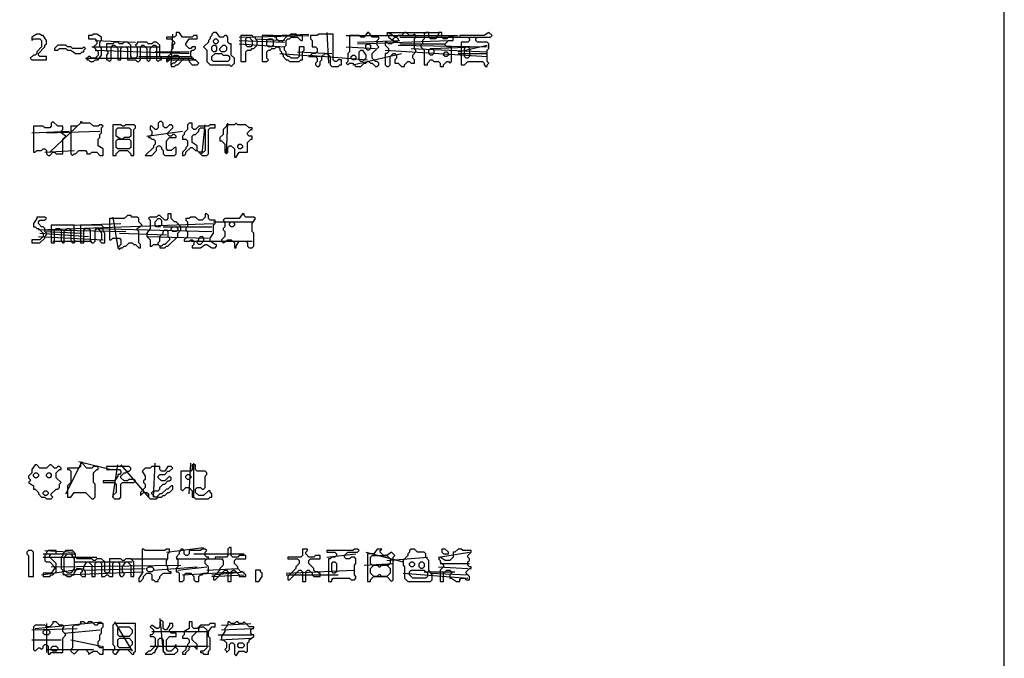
# Model space of a CAD drawing. Header units: millimetres. Extents: x -171 to 29168, y -21389 to 9617.
# Tile 36 of 60: x 21269 to 22694, y -10314 to -9389. Entities that reach past the tile are written whole.
import ezdxf

# ---------------------------------------------------------------- set-up
doc = ezdxf.new("R2010")
doc.units = ezdxf.units.MM
for name, color, linetype in [('REFERENCE_FRAME', 3, 'Continuous'), ('TRACE_CONTOUR_FINE', 8, 'Continuous'), ('TRACE_CONTOUR_MAJOR', 7, 'Continuous'), ('TRACE_DARK_PIXELS', 250, 'Continuous'), ('TRACE_STRAIGHT_LINES', 4, 'Continuous')]:
    doc.layers.add(name, color=color, linetype=linetype)

msp = doc.modelspace()

# ---------------------------------------------------------------- linework, layer by layer
at = {"layer": 'REFERENCE_FRAME'}
msp.add_lwpolyline([(19886, -11186), (22694, -11186), (22694, -8509.4), (19886, -8509.4)], close=True, dxfattribs=at)
at = {"layer": 'TRACE_CONTOUR_FINE'}
for points in [[(21549.2, -9419.6), (21551.6, -9417.2), (21553.9, -9417.2), (21556.2, -9419.6), (21556.2, -9421.9), (21553.9, -9424.3), (21551.6, -9424.3), (21549.2, -9421.9)], [(21626.6, -9419.6), (21629, -9417.2), (21633.7, -9417.2), (21636, -9419.6), (21636, -9426.6), (21633.7, -9429), (21629, -9429), (21626.6, -9426.6)], [(21809.6, -9417.2), (21811.9, -9414.9), (21814.3, -9414.9), (21816.6, -9417.2), (21816.6, -9419.6), (21814.3, -9421.9), (21811.9, -9421.9), (21809.6, -9419.6)], [(21546.9, -9429), (21549.2, -9426.6), (21551.6, -9426.6), (21553.9, -9429), (21553.9, -9433.7), (21551.6, -9436), (21549.2, -9436), (21546.9, -9433.7)], [(21563.3, -9426.6), (21565.6, -9426.6), (21568, -9429), (21568, -9433.7), (21565.6, -9436), (21560.9, -9436), (21558.6, -9433.7), (21558.6, -9431.3)], [(21769.7, -9426.6), (21772.1, -9424.3), (21774.4, -9424.3), (21776.8, -9426.6), (21776.8, -9431.3), (21774.4, -9433.7), (21772.1, -9433.7), (21769.7, -9431.3)], [(21861.2, -9433.7), (21863.5, -9431.3), (21865.9, -9431.3), (21868.2, -9433.7), (21868.2, -9438.3), (21865.9, -9440.7), (21863.5, -9440.7), (21861.2, -9438.3)], [(21748.6, -9443), (21750.9, -9440.7), (21753.3, -9440.7), (21755.6, -9443), (21755.6, -9445.4), (21753.3, -9447.7), (21750.9, -9447.7), (21748.6, -9445.4)], [(21882.3, -9438.3), (21884.7, -9436), (21887, -9436), (21889.3, -9438.3), (21889.3, -9440.7), (21887, -9443), (21884.7, -9443), (21882.3, -9440.7)], [(21584.4, -9572.1), (21586.7, -9569.7), (21589.1, -9569.7), (21591.4, -9572.1), (21591.4, -9574.4), (21589.1, -9576.7), (21586.7, -9576.7), (21584.4, -9574.4)], [(21469.5, -9677.6), (21471.8, -9677.6), (21474.1, -9680), (21474.1, -9687), (21471.8, -9689.3), (21467.1, -9689.3), (21464.8, -9687), (21464.8, -9682.3)], [(21488.2, -9691.7), (21490.6, -9689.3), (21495.3, -9689.3), (21497.6, -9691.7), (21497.6, -9694), (21495.3, -9696.4), (21490.6, -9696.4), (21488.2, -9694)], [(21572.7, -9684.6), (21575, -9682.3), (21577.4, -9682.3), (21579.7, -9684.6), (21579.7, -9687), (21577.4, -9689.3), (21575, -9689.3), (21572.7, -9687)], [(21532.8, -9703.4), (21535.1, -9705.8), (21535.1, -9710.5), (21530.4, -9715.1), (21528.1, -9715.1), (21525.8, -9712.8), (21525.8, -9710.5), (21528.1, -9708.1), (21528.1, -9705.8), (21530.4, -9703.4)], [(21288.8, -10048.2), (21291.2, -10045.9), (21293.5, -10045.9), (21295.9, -10048.2), (21295.9, -10050.6), (21293.5, -10052.9), (21291.2, -10052.9), (21288.8, -10050.6)], [(21307.6, -10048.2), (21309.9, -10045.9), (21312.3, -10045.9), (21314.6, -10048.2), (21314.6, -10050.6), (21312.3, -10052.9), (21309.9, -10052.9), (21307.6, -10050.6)], [(21509.3, -10050.6), (21511.7, -10048.2), (21514, -10048.2), (21516.4, -10050.6), (21516.4, -10052.9), (21514, -10055.3), (21511.7, -10055.3), (21509.3, -10052.9)], [(21302.9, -10074.1), (21305.2, -10071.7), (21307.6, -10071.7), (21309.9, -10074.1), (21309.9, -10076.4), (21307.6, -10078.7), (21305.2, -10078.7), (21302.9, -10076.4)], [(21880, -10156.2), (21880, -10160.8), (21882.3, -10163.2), (21889.3, -10163.2), (21889.3, -10160.8), (21884.7, -10156.2)], [(21833, -10177.3), (21835.4, -10174.9), (21837.7, -10174.9), (21840.1, -10177.3), (21840.1, -10179.6), (21837.7, -10182), (21835.4, -10182), (21833, -10179.6)], [(21847.1, -10177.3), (21849.5, -10174.9), (21851.8, -10174.9), (21854.2, -10177.3), (21854.2, -10182), (21851.8, -10184.3), (21849.5, -10184.3), (21847.1, -10182)], [(21453, -10184.3), (21455.4, -10182), (21460.1, -10182), (21462.4, -10184.3), (21462.4, -10186.6), (21460.1, -10189), (21455.4, -10189), (21453, -10186.6)], [(21302.9, -10275.8), (21305.2, -10273.4), (21309.9, -10273.4), (21312.3, -10275.8), (21312.3, -10278.1), (21309.9, -10280.5), (21305.2, -10280.5), (21302.9, -10278.1)], [(21314.6, -10299.2), (21317, -10296.9), (21321.7, -10296.9), (21324, -10299.2), (21324, -10301.6), (21321.7, -10303.9), (21317, -10303.9), (21314.6, -10301.6)], [(21584.4, -10294.6), (21586.7, -10292.2), (21591.4, -10292.2), (21593.8, -10294.6), (21593.8, -10296.9), (21591.4, -10299.2), (21586.7, -10299.2), (21584.4, -10296.9)]]:
    msp.add_lwpolyline(points, close=True, dxfattribs=at)
at = {"layer": 'TRACE_CONTOUR_MAJOR'}
for points in [[(21293.5, -9410.2), (21286.5, -9414.9), (21286.5, -9419.6), (21288.8, -9417.2), (21298.2, -9417.2), (21300.6, -9419.6), (21300.6, -9429), (21293.5, -9436), (21293.5, -9438.3), (21291.2, -9440.7), (21288.8, -9440.7), (21284.1, -9445.4), (21286.5, -9447.7), (21307.6, -9447.7), (21307.6, -9443), (21298.2, -9443), (21295.9, -9440.7), (21295.9, -9438.3), (21305.2, -9429), (21305.2, -9426.6), (21307.6, -9424.3), (21307.6, -9419.6), (21302.9, -9412.5), (21300.6, -9412.5), (21298.2, -9410.2)], [(21380.3, -9410.2), (21375.6, -9410.2), (21373.3, -9412.5), (21368.6, -9412.5), (21368.6, -9417.2), (21378, -9417.2), (21380.3, -9419.6), (21380.3, -9424.3), (21375.6, -9429), (21382.7, -9436), (21382.7, -9440.7), (21378, -9445.4), (21373.3, -9445.4), (21370.9, -9443), (21368.6, -9443), (21366.2, -9445.4), (21366.2, -9447.7), (21368.6, -9447.7), (21370.9, -9450.1), (21375.6, -9450.1), (21378, -9447.7), (21382.7, -9447.7), (21387.4, -9440.7), (21387.4, -9431.3), (21385, -9429), (21385, -9421.9), (21387.4, -9419.6), (21387.4, -9414.9)], [(21481.2, -9414.9), (21481.2, -9417.2), (21488.2, -9417.2), (21492.9, -9421.9), (21492.9, -9424.3), (21490.6, -9426.6), (21490.6, -9431.3), (21488.2, -9433.7), (21488.2, -9438.3), (21483.5, -9443), (21483.5, -9445.4), (21481.2, -9447.7), (21481.2, -9450.1), (21483.5, -9450.1), (21485.9, -9447.7), (21485.9, -9445.4), (21492.9, -9440.7), (21497.6, -9440.7), (21499.9, -9443), (21499.9, -9445.4), (21492.9, -9452.4), (21490.6, -9452.4), (21488.2, -9454.8), (21488.2, -9457.1), (21492.9, -9457.1), (21495.3, -9454.8), (21497.6, -9454.8), (21507, -9445.4), (21511.7, -9445.4), (21514, -9447.7), (21514, -9450.1), (21518.7, -9454.8), (21525.8, -9454.8), (21528.1, -9452.4), (21523.4, -9447.7), (21521.1, -9447.7), (21516.4, -9443), (21516.4, -9436), (21518.7, -9433.7), (21521.1, -9433.7), (21523.4, -9431.3), (21523.4, -9429), (21518.7, -9429), (21516.4, -9431.3), (21514, -9431.3), (21509.3, -9426.6), (21509.3, -9424.3), (21514, -9417.2), (21525.8, -9417.2), (21525.8, -9412.5), (21521.1, -9412.5), (21518.7, -9414.9), (21504.6, -9414.9), (21499.9, -9407.8), (21495.3, -9407.8), (21495.3, -9412.5), (21492.9, -9414.9)], [(21549.2, -9407.8), (21546.9, -9410.2), (21546.9, -9412.5), (21544.5, -9414.9), (21544.5, -9417.2), (21542.2, -9419.6), (21542.2, -9421.9), (21535.1, -9429), (21539.8, -9433.7), (21539.8, -9450.1), (21544.5, -9454.8), (21572.7, -9454.8), (21575, -9457.1), (21579.7, -9452.4), (21579.7, -9445.4), (21575, -9440.7), (21575, -9424.3), (21572.7, -9424.3), (21570.3, -9421.9), (21570.3, -9414.9), (21568, -9412.5), (21565.6, -9412.5), (21563.3, -9414.9), (21558.6, -9414.9), (21553.9, -9407.8)], [(21605.5, -9412.5), (21589.1, -9412.5), (21589.1, -9450.1), (21596.1, -9450.1), (21596.1, -9436), (21598.5, -9433.7), (21603.2, -9433.7), (21605.5, -9431.3), (21607.9, -9431.3), (21612.5, -9426.6), (21612.5, -9419.6), (21610.2, -9417.2), (21610.2, -9414.9), (21607.9, -9414.9)], [(21598.5, -9414.9), (21600.8, -9414.9), (21605.5, -9419.6), (21605.5, -9426.6), (21603.2, -9429), (21598.5, -9429), (21596.1, -9426.6), (21596.1, -9417.2)], [(21678.2, -9412.5), (21671.2, -9412.5), (21668.8, -9410.2), (21661.8, -9410.2), (21659.5, -9412.5), (21657.1, -9412.5), (21647.7, -9421.9), (21645.4, -9421.9), (21640.7, -9417.2), (21640.7, -9414.9), (21638.3, -9414.9), (21636, -9412.5), (21619.6, -9412.5), (21619.6, -9450.1), (21626.6, -9450.1), (21629, -9447.7), (21626.6, -9445.4), (21626.6, -9436), (21629, -9433.7), (21631.3, -9433.7), (21633.7, -9431.3), (21638.3, -9431.3), (21640.7, -9429), (21643, -9429), (21645.4, -9431.3), (21645.4, -9433.7), (21647.7, -9436), (21647.7, -9438.3), (21650.1, -9440.7), (21650.1, -9443), (21654.8, -9447.7), (21657.1, -9447.7), (21659.5, -9450.1), (21673.5, -9450.1), (21675.9, -9447.7), (21678.2, -9447.7), (21678.2, -9436), (21680.6, -9433.7), (21680.6, -9429), (21673.5, -9429), (21673.5, -9443), (21671.2, -9445.4), (21661.8, -9445.4), (21659.5, -9443), (21657.1, -9443), (21654.8, -9440.7), (21654.8, -9436), (21652.4, -9433.7), (21652.4, -9429), (21654.8, -9426.6), (21654.8, -9419.6), (21657.1, -9417.2), (21659.5, -9417.2), (21661.8, -9414.9), (21671.2, -9414.9), (21675.9, -9419.6), (21678.2, -9419.6)], [(21690, -9412.5), (21690, -9417.2), (21692.3, -9419.6), (21692.3, -9429), (21697, -9429), (21699.3, -9431.3), (21699.3, -9436), (21697, -9438.3), (21692.3, -9438.3), (21687.6, -9443), (21697, -9443), (21699.3, -9445.4), (21699.3, -9450.1), (21697, -9452.4), (21697, -9454.8), (21699.3, -9457.1), (21701.7, -9457.1), (21704, -9454.8), (21704, -9450.1), (21706.4, -9447.7), (21706.4, -9443), (21711.1, -9438.3), (21713.4, -9438.3), (21718.1, -9443), (21718.1, -9454.8), (21720.5, -9457.1), (21729.8, -9457.1), (21732.2, -9454.8), (21734.5, -9454.8), (21734.5, -9447.7), (21729.8, -9447.7), (21727.5, -9450.1), (21725.1, -9450.1), (21722.8, -9447.7), (21722.8, -9410.2), (21701.7, -9410.2), (21699.3, -9412.5)], [(21788.5, -9414.9), (21779.1, -9414.9), (21774.4, -9407.8), (21772.1, -9407.8), (21767.4, -9414.9), (21762.7, -9414.9), (21760.3, -9412.5), (21746.3, -9412.5), (21746.3, -9436), (21743.9, -9438.3), (21743.9, -9450.1), (21741.6, -9452.4), (21743.9, -9454.8), (21746.3, -9452.4), (21750.9, -9452.4), (21755.6, -9457.1), (21762.7, -9457.1), (21767.4, -9452.4), (21769.7, -9452.4), (21772.1, -9450.1), (21774.4, -9450.1), (21776.8, -9452.4), (21779.1, -9452.4), (21783.8, -9457.1), (21786.1, -9457.1), (21788.5, -9454.8), (21788.5, -9452.4), (21786.1, -9450.1), (21783.8, -9450.1), (21779.1, -9445.4), (21779.1, -9438.3), (21788.5, -9429), (21786.1, -9426.6), (21786.1, -9419.6), (21788.5, -9417.2)], [(21802.6, -9407.8), (21800.2, -9410.2), (21802.6, -9412.5), (21802.6, -9414.9), (21809.6, -9419.6), (21809.6, -9421.9), (21807.2, -9424.3), (21802.6, -9424.3), (21800.2, -9421.9), (21797.9, -9421.9), (21797.9, -9426.6), (21802.6, -9431.3), (21802.6, -9436), (21800.2, -9438.3), (21797.9, -9438.3), (21797.9, -9454.8), (21800.2, -9457.1), (21802.6, -9457.1), (21804.9, -9454.8), (21804.9, -9443), (21809.6, -9438.3), (21811.9, -9438.3), (21814.3, -9440.7), (21814.3, -9445.4), (21811.9, -9447.7), (21811.9, -9452.4), (21816.6, -9452.4), (21821.3, -9457.1), (21826, -9457.1), (21826, -9454.8), (21830.7, -9450.1), (21833, -9450.1), (21835.4, -9452.4), (21840.1, -9452.4), (21840.1, -9447.7), (21837.7, -9445.4), (21837.7, -9440.7), (21842.4, -9436), (21842.4, -9433.7), (21840.1, -9431.3), (21840.1, -9417.2), (21842.4, -9414.9), (21842.4, -9412.5), (21840.1, -9410.2), (21837.7, -9412.5), (21833, -9412.5), (21828.4, -9407.8), (21826, -9407.8), (21821.3, -9412.5), (21816.6, -9412.5), (21814.3, -9414.9), (21811.9, -9414.9), (21807.2, -9410.2), (21804.9, -9410.2)], [(21856.5, -9407.8), (21854.2, -9410.2), (21854.2, -9417.2), (21851.8, -9419.6), (21851.8, -9424.3), (21849.5, -9426.6), (21849.5, -9429), (21854.2, -9433.7), (21854.2, -9454.8), (21858.9, -9454.8), (21858.9, -9452.4), (21863.5, -9447.7), (21865.9, -9447.7), (21868.2, -9450.1), (21875.3, -9450.1), (21877.6, -9452.4), (21877.6, -9457.1), (21882.3, -9457.1), (21882.3, -9454.8), (21887, -9450.1), (21889.3, -9450.1), (21891.7, -9452.4), (21894, -9450.1), (21894, -9429), (21887, -9429), (21884.7, -9426.6), (21884.7, -9424.3), (21889.3, -9419.6), (21896.4, -9419.6), (21896.4, -9414.9), (21889.3, -9414.9), (21887, -9417.2), (21882.3, -9417.2), (21880, -9414.9), (21880, -9407.8), (21875.3, -9407.8), (21875.3, -9410.2), (21870.6, -9417.2), (21863.5, -9417.2), (21861.2, -9414.9), (21861.2, -9407.8)], [(21948, -9407.8), (21941, -9412.5), (21905.8, -9412.5), (21905.8, -9414.9), (21917.5, -9414.9), (21919.8, -9417.2), (21919.8, -9419.6), (21917.5, -9421.9), (21908.1, -9421.9), (21908.1, -9454.8), (21912.8, -9454.8), (21917.5, -9450.1), (21938.6, -9450.1), (21941, -9452.4), (21941, -9454.8), (21943.3, -9457.1), (21945.6, -9457.1), (21945.6, -9454.8), (21948, -9452.4), (21945.6, -9450.1), (21945.6, -9433.7), (21948, -9431.3), (21948, -9424.3), (21945.6, -9421.9), (21931.6, -9421.9), (21929.2, -9419.6), (21929.2, -9417.2), (21931.6, -9414.9), (21950.3, -9414.9), (21952.7, -9412.5)], [(21319.3, -9433.7), (21324, -9433.7), (21326.4, -9431.3), (21335.7, -9431.3), (21338.1, -9433.7), (21342.8, -9433.7), (21349.8, -9438.3), (21356.9, -9438.3), (21359.2, -9436), (21361.5, -9436), (21361.5, -9433.7), (21363.9, -9431.3), (21361.5, -9429), (21359.2, -9431.3), (21345.1, -9431.3), (21342.8, -9429), (21338.1, -9429), (21335.7, -9426.6), (21324, -9426.6), (21319.3, -9431.3)], [(21394.4, -9424.3), (21394.4, -9433.7), (21396.7, -9436), (21396.7, -9438.3), (21394.4, -9440.7), (21394.4, -9447.7), (21396.7, -9447.7), (21399.1, -9450.1), (21401.4, -9447.7), (21401.4, -9429), (21403.8, -9426.6), (21406.1, -9426.6), (21410.8, -9431.3), (21410.8, -9447.7), (21415.5, -9447.7), (21415.5, -9431.3), (21417.8, -9429), (21422.5, -9429), (21424.9, -9431.3), (21424.9, -9447.7), (21436.6, -9447.7), (21439, -9450.1), (21441.3, -9450.1), (21443.6, -9447.7), (21443.6, -9429), (21446, -9426.6), (21448.3, -9426.6), (21453, -9431.3), (21453, -9447.7), (21455.4, -9450.1), (21457.7, -9447.7), (21457.7, -9431.3), (21462.4, -9426.6), (21464.8, -9426.6), (21467.1, -9429), (21467.1, -9447.7), (21469.5, -9450.1), (21471.8, -9447.7), (21474.1, -9447.7), (21474.1, -9445.4), (21471.8, -9443), (21471.8, -9426.6), (21467.1, -9421.9), (21462.4, -9421.9), (21460.1, -9424.3), (21455.4, -9424.3), (21453, -9421.9), (21439, -9421.9), (21439, -9424.3), (21436.6, -9426.6), (21439, -9429), (21439, -9443), (21436.6, -9445.4), (21431.9, -9445.4), (21429.6, -9443), (21429.6, -9426.6), (21424.9, -9421.9), (21420.2, -9421.9), (21417.8, -9424.3), (21413.2, -9424.3), (21410.8, -9421.9), (21406.1, -9421.9), (21403.8, -9424.3)], [(21762.7, -9433.7), (21765, -9433.7), (21769.7, -9440.7), (21769.7, -9445.4), (21765, -9450.1), (21762.7, -9450.1), (21760.3, -9447.7), (21760.3, -9436)], [(21915.2, -9429), (21917.5, -9429), (21919.8, -9431.3), (21919.8, -9443), (21917.5, -9445.4), (21915.2, -9445.4), (21912.8, -9443), (21912.8, -9431.3)], [(21546.9, -9443), (21551.6, -9438.3), (21560.9, -9438.3), (21563.3, -9440.7), (21570.3, -9440.7), (21572.7, -9443), (21572.7, -9447.7), (21570.3, -9450.1), (21549.2, -9450.1), (21546.9, -9447.7)], [(21331.1, -9543.9), (21324, -9543.9), (21317, -9536.9), (21314.6, -9539.2), (21314.6, -9543.9), (21312.3, -9546.2), (21305.2, -9546.2), (21302.9, -9543.9), (21288.8, -9543.9), (21288.8, -9581.4), (21291.2, -9581.4), (21293.5, -9579.1), (21300.6, -9579.1), (21302.9, -9576.7), (21305.2, -9576.7), (21307.6, -9579.1), (21307.6, -9583.8), (21309.9, -9586.1), (21312.3, -9586.1), (21317, -9581.4), (21319.3, -9581.4), (21321.7, -9583.8), (21331.1, -9583.8), (21331.1, -9562.7), (21335.7, -9558), (21328.7, -9553.3), (21328.7, -9550.9), (21331.1, -9548.6)], [(21342.8, -9543.9), (21342.8, -9583.8), (21345.1, -9586.1), (21347.5, -9583.8), (21349.8, -9583.8), (21354.5, -9579.1), (21363.9, -9579.1), (21366.2, -9581.4), (21366.2, -9583.8), (21370.9, -9583.8), (21373.3, -9581.4), (21380.3, -9581.4), (21385, -9586.1), (21389.7, -9586.1), (21389.7, -9576.7), (21382.7, -9572.1), (21382.7, -9562.7), (21385, -9560.3), (21385, -9555.6), (21387.4, -9553.3), (21387.4, -9546.2), (21389.7, -9543.9), (21387.4, -9541.6), (21385, -9541.6), (21382.7, -9543.9), (21375.6, -9543.9), (21370.9, -9539.2), (21359.2, -9539.2), (21356.9, -9536.9), (21356.9, -9539.2), (21352.2, -9543.9)], [(21403.8, -9541.6), (21403.8, -9586.1), (21408.5, -9586.1), (21408.5, -9583.8), (21413.2, -9579.1), (21424.9, -9579.1), (21429.6, -9583.8), (21429.6, -9586.1), (21434.3, -9586.1), (21434.3, -9548.6), (21436.6, -9546.2), (21436.6, -9543.9), (21434.3, -9541.6), (21422.5, -9541.6), (21420.2, -9543.9), (21417.8, -9543.9), (21415.5, -9541.6)], [(21408.5, -9548.6), (21410.8, -9546.2), (21427.2, -9546.2), (21429.6, -9548.6), (21429.6, -9558), (21427.2, -9560.3), (21420.2, -9560.3), (21417.8, -9562.7), (21415.5, -9562.7), (21408.5, -9558)], [(21488.2, -9541.6), (21485.9, -9541.6), (21481.2, -9546.2), (21478.8, -9546.2), (21476.5, -9543.9), (21476.5, -9539.2), (21474.1, -9536.9), (21471.8, -9536.9), (21469.5, -9539.2), (21469.5, -9546.2), (21467.1, -9548.6), (21464.8, -9548.6), (21460.1, -9543.9), (21457.7, -9543.9), (21457.7, -9548.6), (21460.1, -9550.9), (21460.1, -9555.6), (21457.7, -9558), (21455.4, -9558), (21455.4, -9560.3), (21457.7, -9560.3), (21460.1, -9562.7), (21462.4, -9562.7), (21464.8, -9565), (21464.8, -9569.7), (21462.4, -9572.1), (21462.4, -9574.4), (21450.7, -9586.1), (21460.1, -9586.1), (21467.1, -9579.1), (21467.1, -9574.4), (21469.5, -9572.1), (21471.8, -9572.1), (21474.1, -9574.4), (21474.1, -9576.7), (21476.5, -9579.1), (21476.5, -9583.8), (21478.8, -9586.1), (21492.9, -9586.1), (21495.3, -9583.8), (21495.3, -9574.4), (21492.9, -9574.4), (21488.2, -9579.1), (21483.5, -9579.1), (21481.2, -9576.7), (21481.2, -9565), (21485.9, -9560.3), (21495.3, -9560.3), (21495.3, -9558), (21492.9, -9555.6), (21490.6, -9555.6), (21488.2, -9558), (21485.9, -9558), (21483.5, -9555.6), (21483.5, -9553.3), (21490.6, -9546.2), (21490.6, -9543.9)], [(21514, -9539.2), (21511.7, -9541.6), (21511.7, -9548.6), (21507, -9553.3), (21507, -9555.6), (21504.6, -9558), (21504.6, -9562.7), (21509.3, -9562.7), (21511.7, -9565), (21511.7, -9572.1), (21509.3, -9574.4), (21509.3, -9576.7), (21504.6, -9581.4), (21504.6, -9586.1), (21507, -9586.1), (21509.3, -9583.8), (21509.3, -9581.4), (21516.4, -9574.4), (21518.7, -9574.4), (21523.4, -9579.1), (21525.8, -9579.1), (21532.8, -9586.1), (21539.8, -9586.1), (21542.2, -9583.8), (21542.2, -9548.6), (21544.5, -9546.2), (21551.6, -9546.2), (21551.6, -9541.6), (21544.5, -9541.6), (21542.2, -9543.9), (21528.1, -9543.9), (21523.4, -9548.6), (21521.1, -9548.6), (21518.7, -9546.2), (21518.7, -9539.2)], [(21530.4, -9546.2), (21535.1, -9546.2), (21537.5, -9548.6), (21537.5, -9579.1), (21535.1, -9581.4), (21528.1, -9581.4), (21525.8, -9579.1), (21525.8, -9572.1), (21518.7, -9567.4), (21518.7, -9558), (21521.1, -9555.6), (21523.4, -9555.6), (21528.1, -9550.9), (21528.1, -9548.6)], [(21596.1, -9541.6), (21584.4, -9541.6), (21582.1, -9539.2), (21579.7, -9541.6), (21568, -9541.6), (21568, -9543.9), (21563.3, -9548.6), (21563.3, -9555.6), (21558.6, -9560.3), (21558.6, -9565), (21560.9, -9565), (21565.6, -9569.7), (21565.6, -9581.4), (21568, -9583.8), (21570.3, -9581.4), (21570.3, -9574.4), (21572.7, -9572.1), (21575, -9572.1), (21579.7, -9576.7), (21579.7, -9588.5), (21582.1, -9588.5), (21586.7, -9581.4), (21598.5, -9581.4), (21598.5, -9567.4), (21603.2, -9562.7), (21605.5, -9562.7), (21605.5, -9558), (21600.8, -9558), (21598.5, -9555.6), (21598.5, -9553.3), (21603.2, -9548.6), (21605.5, -9548.6), (21605.5, -9546.2), (21600.8, -9546.2)], [(21408.5, -9565), (21410.8, -9562.7), (21427.2, -9562.7), (21429.6, -9565), (21429.6, -9574.4), (21427.2, -9576.7), (21410.8, -9576.7), (21408.5, -9574.4)], [(21305.2, -9675.3), (21293.5, -9675.3), (21293.5, -9677.6), (21288.8, -9684.6), (21288.8, -9689.3), (21291.2, -9689.3), (21293.5, -9691.7), (21295.9, -9691.7), (21302.9, -9698.7), (21302.9, -9703.4), (21298.2, -9708.1), (21286.5, -9708.1), (21286.5, -9712.8), (21298.2, -9712.8), (21305.2, -9705.8), (21305.2, -9703.4), (21307.6, -9701.1), (21307.6, -9698.7), (21305.2, -9696.4), (21305.2, -9691.7), (21302.9, -9689.3), (21300.6, -9689.3), (21295.9, -9684.6), (21295.9, -9682.3), (21298.2, -9680), (21305.2, -9680), (21307.6, -9677.6)], [(21439, -9675.3), (21431.9, -9675.3), (21429.6, -9672.9), (21424.9, -9672.9), (21420.2, -9677.6), (21399.1, -9677.6), (21399.1, -9708.1), (21401.4, -9708.1), (21403.8, -9705.8), (21413.2, -9705.8), (21415.5, -9708.1), (21415.5, -9715.1), (21410.8, -9719.8), (21413.2, -9722.2), (21415.5, -9719.8), (21417.8, -9719.8), (21420.2, -9717.5), (21422.5, -9717.5), (21427.2, -9712.8), (21431.9, -9712.8), (21434.3, -9715.1), (21436.6, -9715.1), (21441.3, -9719.8), (21443.6, -9719.8), (21443.6, -9715.1), (21441.3, -9712.8), (21441.3, -9696.4), (21439, -9694), (21439, -9691.7), (21446, -9687), (21441.3, -9682.3), (21441.3, -9677.6)], [(21488.2, -9670.6), (21483.5, -9670.6), (21483.5, -9677.6), (21481.2, -9680), (21478.8, -9680), (21471.8, -9672.9), (21469.5, -9672.9), (21467.1, -9675.3), (21457.7, -9675.3), (21455.4, -9677.6), (21457.7, -9680), (21457.7, -9691.7), (21453, -9698.7), (21453, -9703.4), (21457.7, -9708.1), (21457.7, -9717.5), (21460.1, -9717.5), (21462.4, -9715.1), (21469.5, -9715.1), (21471.8, -9717.5), (21471.8, -9719.8), (21478.8, -9719.8), (21481.2, -9717.5), (21483.5, -9717.5), (21497.6, -9703.4), (21497.6, -9698.7), (21502.3, -9694), (21502.3, -9689.3), (21495.3, -9682.3), (21492.9, -9682.3), (21488.2, -9677.6)], [(21539.8, -9670.6), (21537.5, -9670.6), (21537.5, -9675.3), (21532.8, -9680), (21528.1, -9680), (21523.4, -9675.3), (21516.4, -9675.3), (21514, -9677.6), (21509.3, -9677.6), (21509.3, -9680), (21511.7, -9682.3), (21511.7, -9689.3), (21509.3, -9691.7), (21509.3, -9694), (21511.7, -9696.4), (21511.7, -9703.4), (21507, -9708.1), (21507, -9710.5), (21514, -9710.5), (21516.4, -9708.1), (21518.7, -9708.1), (21521.1, -9710.5), (21521.1, -9715.1), (21518.7, -9717.5), (21518.7, -9719.8), (21530.4, -9719.8), (21537.5, -9715.1), (21539.8, -9715.1), (21546.9, -9719.8), (21551.6, -9719.8), (21553.9, -9717.5), (21553.9, -9715.1), (21551.6, -9715.1), (21544.5, -9710.5), (21544.5, -9705.8), (21549.2, -9698.7), (21549.2, -9687), (21551.6, -9684.6), (21551.6, -9680), (21544.5, -9680), (21542.2, -9677.6), (21542.2, -9672.9)], [(21565.6, -9677.6), (21563.3, -9680), (21565.6, -9682.3), (21565.6, -9689.3), (21563.3, -9691.7), (21563.3, -9694), (21565.6, -9696.4), (21565.6, -9703.4), (21560.9, -9708.1), (21560.9, -9710.5), (21563.3, -9712.8), (21570.3, -9708.1), (21575, -9708.1), (21579.7, -9712.8), (21579.7, -9719.8), (21582.1, -9719.8), (21582.1, -9717.5), (21586.7, -9710.5), (21596.1, -9710.5), (21598.5, -9712.8), (21598.5, -9717.5), (21600.8, -9719.8), (21605.5, -9719.8), (21607.9, -9717.5), (21607.9, -9698.7), (21605.5, -9696.4), (21605.5, -9684.6), (21610.2, -9677.6), (21607.9, -9675.3), (21596.1, -9675.3), (21593.8, -9672.9), (21593.8, -9670.6), (21591.4, -9670.6), (21586.7, -9677.6)], [(21314.6, -9687), (21314.6, -9712.8), (21319.3, -9712.8), (21319.3, -9694), (21321.7, -9691.7), (21326.4, -9691.7), (21328.7, -9694), (21328.7, -9710.5), (21331.1, -9712.8), (21333.4, -9712.8), (21333.4, -9696.4), (21338.1, -9691.7), (21340.4, -9691.7), (21342.8, -9694), (21342.8, -9710.5), (21345.1, -9712.8), (21347.5, -9712.8), (21349.8, -9710.5), (21347.5, -9708.1), (21347.5, -9687)], [(21356.9, -9687), (21356.9, -9712.8), (21361.5, -9712.8), (21361.5, -9694), (21363.9, -9691.7), (21368.6, -9691.7), (21370.9, -9694), (21370.9, -9710.5), (21373.3, -9712.8), (21375.6, -9712.8), (21378, -9710.5), (21378, -9694), (21380.3, -9691.7), (21382.7, -9691.7), (21387.4, -9698.7), (21387.4, -9708.1), (21385, -9710.5), (21387.4, -9712.8), (21392, -9712.8), (21392, -9698.7), (21389.7, -9696.4), (21389.7, -9689.3), (21387.4, -9687)], [(21481.2, -9694), (21483.5, -9696.4), (21483.5, -9703.4), (21485.9, -9705.8), (21485.9, -9708.1), (21478.8, -9715.1), (21476.5, -9715.1), (21474.1, -9717.5), (21471.8, -9717.5), (21469.5, -9715.1), (21469.5, -9712.8), (21471.8, -9710.5), (21471.8, -9703.4), (21476.5, -9698.7), (21476.5, -9696.4), (21478.8, -9694)], [(21338.1, -10038.9), (21338.1, -10041.2), (21340.4, -10041.2), (21342.8, -10043.6), (21342.8, -10060), (21338.1, -10064.7), (21338.1, -10081.1), (21342.8, -10081.1), (21347.5, -10074.1), (21363.9, -10074.1), (21373.3, -10083.4), (21375.6, -10083.4), (21378, -10081.1), (21378, -10062.3), (21375.6, -10060), (21375.6, -10045.9), (21380.3, -10041.2), (21382.7, -10041.2), (21382.7, -10036.5), (21375.6, -10036.5), (21373.3, -10038.9), (21366.2, -10038.9), (21359.2, -10031.8), (21356.9, -10031.8), (21356.9, -10036.5), (21354.5, -10038.9)], [(21291.2, -10034.2), (21286.5, -10041.2), (21286.5, -10045.9), (21281.8, -10050.6), (21281.8, -10052.9), (21284.1, -10055.3), (21284.1, -10057.6), (21281.8, -10060), (21288.8, -10064.7), (21288.8, -10069.4), (21291.2, -10069.4), (21295.9, -10074.1), (21295.9, -10076.4), (21300.6, -10081.1), (21305.2, -10081.1), (21307.6, -10083.4), (21314.6, -10083.4), (21317, -10081.1), (21314.6, -10078.7), (21314.6, -10076.4), (21321.7, -10069.4), (21324, -10069.4), (21326.4, -10067), (21326.4, -10062.3), (21328.7, -10060), (21321.7, -10052.9), (21321.7, -10045.9), (21326.4, -10041.2), (21328.7, -10041.2), (21328.7, -10038.9), (21326.4, -10036.5), (21324, -10036.5), (21321.7, -10038.9), (21319.3, -10038.9), (21314.6, -10034.2), (21312.3, -10034.2), (21307.6, -10038.9), (21298.2, -10038.9), (21293.5, -10034.2)], [(21394.4, -10036.5), (21394.4, -10041.2), (21413.2, -10041.2), (21415.5, -10043.6), (21415.5, -10045.9), (21413.2, -10048.2), (21410.8, -10048.2), (21410.8, -10050.6), (21406.1, -10057.6), (21389.7, -10057.6), (21389.7, -10060), (21406.1, -10060), (21408.5, -10062.3), (21408.5, -10074.1), (21403.8, -10078.7), (21403.8, -10081.1), (21406.1, -10083.4), (21413.2, -10083.4), (21415.5, -10081.1), (21415.5, -10062.3), (21417.8, -10060), (21434.3, -10060), (21436.6, -10057.6), (21434.3, -10055.3), (21427.2, -10055.3), (21424.9, -10057.6), (21420.2, -10057.6), (21415.5, -10052.9), (21415.5, -10050.6), (21420.2, -10045.9), (21422.5, -10045.9), (21424.9, -10043.6), (21427.2, -10043.6), (21429.6, -10041.2), (21429.6, -10038.9), (21427.2, -10036.5)], [(21488.2, -10036.5), (21483.5, -10036.5), (21478.8, -10043.6), (21474.1, -10043.6), (21471.8, -10041.2), (21471.8, -10036.5), (21460.1, -10036.5), (21457.7, -10038.9), (21450.7, -10038.9), (21446, -10043.6), (21450.7, -10050.6), (21450.7, -10055.3), (21448.3, -10057.6), (21448.3, -10060), (21450.7, -10062.3), (21450.7, -10067), (21443.6, -10074.1), (21443.6, -10078.7), (21448.3, -10074.1), (21453, -10074.1), (21455.4, -10076.4), (21455.4, -10081.1), (21457.7, -10083.4), (21467.1, -10083.4), (21469.5, -10081.1), (21474.1, -10081.1), (21476.5, -10078.7), (21478.8, -10078.7), (21483.5, -10074.1), (21485.9, -10074.1), (21490.6, -10069.4), (21490.6, -10064.7), (21488.2, -10064.7), (21483.5, -10069.4), (21481.2, -10069.4), (21474.1, -10076.4), (21471.8, -10076.4), (21467.1, -10081.1), (21464.8, -10081.1), (21460.1, -10076.4), (21460.1, -10074.1), (21462.4, -10071.7), (21469.5, -10071.7), (21471.8, -10069.4), (21471.8, -10067), (21476.5, -10062.3), (21478.8, -10062.3), (21483.5, -10057.6), (21485.9, -10057.6), (21488.2, -10055.3), (21488.2, -10052.9), (21485.9, -10050.6), (21478.8, -10057.6), (21474.1, -10057.6), (21469.5, -10052.9), (21469.5, -10050.6), (21471.8, -10048.2), (21478.8, -10048.2), (21483.5, -10043.6), (21485.9, -10043.6), (21490.6, -10038.9)], [(21502.3, -10043.6), (21502.3, -10069.4), (21504.6, -10071.7), (21509.3, -10067), (21514, -10067), (21518.7, -10071.7), (21518.7, -10081.1), (21521.1, -10081.1), (21523.4, -10083.4), (21542.2, -10083.4), (21544.5, -10081.1), (21546.9, -10081.1), (21546.9, -10076.4), (21544.5, -10074.1), (21544.5, -10071.7), (21542.2, -10071.7), (21535.1, -10078.7), (21528.1, -10078.7), (21523.4, -10074.1), (21523.4, -10069.4), (21525.8, -10067), (21530.4, -10067), (21532.8, -10069.4), (21535.1, -10069.4), (21537.5, -10067), (21537.5, -10050.6), (21539.8, -10048.2), (21539.8, -10045.9), (21537.5, -10043.6), (21525.8, -10043.6), (21523.4, -10041.2), (21523.4, -10034.2), (21518.7, -10034.2), (21518.7, -10041.2), (21516.4, -10043.6)], [(21281.8, -10158.5), (21279.4, -10160.8), (21279.4, -10163.2), (21281.8, -10165.5), (21281.8, -10196), (21288.8, -10196), (21288.8, -10160.8), (21286.5, -10158.5)], [(21321.7, -10158.5), (21309.9, -10158.5), (21307.6, -10160.8), (21307.6, -10163.2), (21305.2, -10165.5), (21305.2, -10172.6), (21307.6, -10174.9), (21312.3, -10174.9), (21319.3, -10182), (21319.3, -10184.3), (21314.6, -10191.3), (21302.9, -10191.3), (21302.9, -10196), (21312.3, -10196), (21314.6, -10193.7), (21317, -10193.7), (21321.7, -10189), (21321.7, -10177.3), (21312.3, -10167.9), (21312.3, -10165.5), (21314.6, -10163.2), (21321.7, -10163.2)], [(21328.7, -10167.9), (21328.7, -10184.3), (21331.1, -10186.6), (21331.1, -10191.3), (21338.1, -10196), (21342.8, -10196), (21345.1, -10193.7), (21347.5, -10193.7), (21347.5, -10191.3), (21352.2, -10184.3), (21356.9, -10184.3), (21359.2, -10186.6), (21359.2, -10189), (21356.9, -10191.3), (21356.9, -10193.7), (21359.2, -10196), (21363.9, -10196), (21363.9, -10189), (21361.5, -10186.6), (21361.5, -10182), (21366.2, -10174.9), (21368.6, -10174.9), (21373.3, -10179.6), (21373.3, -10196), (21378, -10196), (21378, -10177.3), (21380.3, -10174.9), (21385, -10174.9), (21387.4, -10177.3), (21387.4, -10196), (21392, -10196), (21394.4, -10193.7), (21396.7, -10193.7), (21399.1, -10196), (21403.8, -10196), (21403.8, -10177.3), (21406.1, -10174.9), (21410.8, -10174.9), (21413.2, -10177.3), (21413.2, -10193.7), (21415.5, -10196), (21417.8, -10196), (21420.2, -10193.7), (21420.2, -10191.3), (21417.8, -10189), (21417.8, -10182), (21422.5, -10174.9), (21424.9, -10174.9), (21429.6, -10179.6), (21429.6, -10196), (21434.3, -10196), (21434.3, -10174.9), (21429.6, -10170.2), (21422.5, -10170.2), (21420.2, -10172.6), (21417.8, -10172.6), (21415.5, -10170.2), (21399.1, -10170.2), (21399.1, -10189), (21396.7, -10191.3), (21394.4, -10191.3), (21392, -10189), (21392, -10174.9), (21387.4, -10170.2), (21380.3, -10170.2), (21378, -10172.6), (21375.6, -10172.6), (21373.3, -10170.2), (21352.2, -10170.2), (21349.8, -10167.9), (21349.8, -10163.2), (21345.1, -10158.5), (21335.7, -10158.5), (21331.1, -10163.2), (21331.1, -10165.5)], [(21446, -10156.2), (21446, -10191.3), (21441.3, -10198.4), (21441.3, -10203.1), (21443.6, -10203.1), (21448.3, -10198.4), (21448.3, -10196), (21453, -10191.3), (21457.7, -10191.3), (21460.1, -10193.7), (21460.1, -10200.7), (21462.4, -10200.7), (21464.8, -10203.1), (21469.5, -10203.1), (21469.5, -10200.7), (21471.8, -10198.4), (21471.8, -10196), (21476.5, -10191.3), (21488.2, -10191.3), (21488.2, -10189), (21485.9, -10189), (21483.5, -10186.6), (21483.5, -10182), (21481.2, -10179.6), (21481.2, -10172.6), (21483.5, -10170.2), (21483.5, -10163.2), (21485.9, -10160.8), (21485.9, -10156.2), (21481.2, -10156.2), (21478.8, -10158.5), (21450.7, -10158.5), (21448.3, -10156.2)], [(21502.3, -10156.2), (21502.3, -10158.5), (21499.9, -10160.8), (21499.9, -10163.2), (21495.3, -10167.9), (21497.6, -10170.2), (21497.6, -10182), (21495.3, -10184.3), (21495.3, -10189), (21497.6, -10189), (21499.9, -10191.3), (21499.9, -10203.1), (21504.6, -10203.1), (21507, -10200.7), (21507, -10193.7), (21509.3, -10191.3), (21516.4, -10191.3), (21521.1, -10196), (21521.1, -10200.7), (21523.4, -10203.1), (21528.1, -10203.1), (21528.1, -10196), (21530.4, -10193.7), (21532.8, -10193.7), (21535.1, -10191.3), (21539.8, -10191.3), (21542.2, -10189), (21542.2, -10182), (21537.5, -10177.3), (21537.5, -10172.6), (21539.8, -10170.2), (21542.2, -10170.2), (21542.2, -10167.9), (21539.8, -10167.9), (21537.5, -10165.5), (21537.5, -10160.8), (21539.8, -10158.5), (21537.5, -10156.2), (21532.8, -10156.2), (21530.4, -10158.5), (21514, -10158.5), (21514, -10163.2), (21511.7, -10165.5), (21509.3, -10165.5), (21507, -10163.2), (21507, -10158.5), (21504.6, -10156.2)], [(21596.1, -10165.5), (21586.7, -10165.5), (21584.4, -10167.9), (21577.4, -10167.9), (21575, -10165.5), (21575, -10153.8), (21572.7, -10153.8), (21570.3, -10156.2), (21570.3, -10165.5), (21568, -10167.9), (21551.6, -10167.9), (21551.6, -10170.2), (21560.9, -10170.2), (21563.3, -10172.6), (21563.3, -10179.6), (21558.6, -10184.3), (21558.6, -10186.6), (21549.2, -10196), (21549.2, -10200.7), (21551.6, -10200.7), (21565.6, -10186.6), (21568, -10186.6), (21570.3, -10189), (21570.3, -10203.1), (21575, -10203.1), (21575, -10189), (21577.4, -10186.6), (21579.7, -10186.6), (21586.7, -10193.7), (21586.7, -10196), (21596.1, -10196), (21596.1, -10193.7), (21591.4, -10189), (21589.1, -10189), (21584.4, -10184.3), (21584.4, -10182), (21579.7, -10177.3), (21579.7, -10172.6), (21582.1, -10170.2), (21596.1, -10170.2)], [(21704, -10165.5), (21697, -10165.5), (21694.6, -10167.9), (21687.6, -10167.9), (21682.9, -10163.2), (21682.9, -10160.8), (21685.3, -10158.5), (21685.3, -10156.2), (21678.2, -10156.2), (21678.2, -10165.5), (21675.9, -10167.9), (21657.1, -10167.9), (21657.1, -10170.2), (21671.2, -10170.2), (21673.5, -10172.6), (21673.5, -10177.3), (21668.8, -10182), (21668.8, -10184.3), (21657.1, -10196), (21657.1, -10200.7), (21659.5, -10200.7), (21673.5, -10186.6), (21675.9, -10186.6), (21678.2, -10189), (21678.2, -10203.1), (21682.9, -10203.1), (21682.9, -10189), (21685.3, -10186.6), (21687.6, -10186.6), (21692.3, -10191.3), (21692.3, -10193.7), (21694.6, -10196), (21704, -10196), (21704, -10191.3), (21701.7, -10191.3), (21699.3, -10189), (21697, -10189), (21694.6, -10186.6), (21694.6, -10184.3), (21687.6, -10177.3), (21687.6, -10172.6), (21690, -10170.2), (21704, -10170.2)], [(21758, -10156.2), (21753.3, -10156.2), (21750.9, -10158.5), (21713.4, -10158.5), (21713.4, -10160.8), (21725.1, -10160.8), (21727.5, -10163.2), (21727.5, -10165.5), (21725.1, -10167.9), (21720.5, -10167.9), (21718.1, -10170.2), (21715.8, -10170.2), (21715.8, -10203.1), (21720.5, -10203.1), (21720.5, -10200.7), (21722.8, -10198.4), (21746.3, -10198.4), (21748.6, -10200.7), (21753.3, -10200.7), (21755.6, -10198.4), (21755.6, -10196), (21753.3, -10193.7), (21753.3, -10179.6), (21755.6, -10177.3), (21755.6, -10170.2), (21753.3, -10167.9), (21748.6, -10167.9), (21746.3, -10170.2), (21741.6, -10170.2), (21739.2, -10167.9), (21739.2, -10165.5), (21743.9, -10160.8), (21758, -10160.8), (21760.3, -10158.5)], [(21772.1, -10163.2), (21772.1, -10203.1), (21776.8, -10203.1), (21776.8, -10200.7), (21781.4, -10196), (21800.2, -10196), (21807.2, -10203.1), (21809.6, -10200.7), (21809.6, -10167.9), (21811.9, -10165.5), (21807.2, -10160.8), (21800.2, -10165.5), (21795.5, -10165.5), (21790.8, -10160.8), (21790.8, -10158.5), (21793.2, -10156.2), (21786.1, -10156.2), (21781.4, -10163.2)], [(21835.4, -10156.2), (21833, -10158.5), (21833, -10160.8), (21830.7, -10163.2), (21830.7, -10165.5), (21823.7, -10172.6), (21823.7, -10179.6), (21826, -10182), (21826, -10198.4), (21830.7, -10203.1), (21863.5, -10203.1), (21865.9, -10200.7), (21865.9, -10193.7), (21861.2, -10186.6), (21861.2, -10172.6), (21856.5, -10167.9), (21856.5, -10163.2), (21854.2, -10160.8), (21844.8, -10160.8), (21840.1, -10156.2)], [(21922.2, -10158.5), (21910.5, -10158.5), (21908.1, -10156.2), (21903.4, -10156.2), (21898.7, -10160.8), (21896.4, -10160.8), (21896.4, -10167.9), (21891.7, -10172.6), (21884.7, -10172.6), (21877.6, -10167.9), (21875.3, -10170.2), (21877.6, -10172.6), (21877.6, -10174.9), (21882.3, -10179.6), (21882.3, -10182), (21877.6, -10186.6), (21877.6, -10203.1), (21882.3, -10203.1), (21882.3, -10191.3), (21887, -10186.6), (21891.7, -10186.6), (21894, -10189), (21894, -10191.3), (21891.7, -10193.7), (21891.7, -10198.4), (21894, -10198.4), (21901.1, -10203.1), (21905.8, -10203.1), (21905.8, -10200.7), (21908.1, -10198.4), (21912.8, -10198.4), (21915.2, -10200.7), (21919.8, -10200.7), (21919.8, -10196), (21915.2, -10191.3), (21915.2, -10189), (21919.8, -10184.3), (21922.2, -10184.3), (21922.2, -10182), (21919.8, -10182), (21917.5, -10179.6), (21917.5, -10174.9), (21919.8, -10172.6), (21919.8, -10170.2), (21917.5, -10167.9), (21917.5, -10165.5), (21922.2, -10160.8)], [(21338.1, -10163.2), (21342.8, -10163.2), (21347.5, -10170.2), (21347.5, -10184.3), (21342.8, -10191.3), (21338.1, -10191.3), (21333.4, -10186.6), (21333.4, -10167.9)], [(21722.8, -10174.9), (21725.1, -10174.9), (21727.5, -10177.3), (21727.5, -10189), (21725.1, -10191.3), (21722.8, -10191.3), (21720.5, -10189), (21720.5, -10177.3)], [(21776.8, -10167.9), (21779.1, -10165.5), (21800.2, -10165.5), (21804.9, -10170.2), (21804.9, -10177.3), (21802.6, -10179.6), (21779.1, -10179.6), (21776.8, -10177.3)], [(21610.2, -10186.6), (21610.2, -10203.1), (21614.9, -10203.1), (21619.6, -10196), (21619.6, -10191.3), (21617.2, -10189), (21617.2, -10186.6)], [(21776.8, -10184.3), (21781.4, -10179.6), (21786.1, -10179.6), (21788.5, -10182), (21790.8, -10182), (21793.2, -10179.6), (21800.2, -10179.6), (21804.9, -10184.3), (21804.9, -10191.3), (21800.2, -10196), (21793.2, -10196), (21790.8, -10193.7), (21788.5, -10193.7), (21786.1, -10196), (21781.4, -10196), (21776.8, -10191.3)], [(21833, -10189), (21835.4, -10186.6), (21854.2, -10186.6), (21858.9, -10191.3), (21858.9, -10196), (21856.5, -10198.4), (21837.7, -10198.4), (21833, -10193.7)], [(21490.6, -10264.1), (21485.9, -10264.1), (21485.9, -10266.4), (21481.2, -10273.4), (21478.8, -10273.4), (21476.5, -10271.1), (21476.5, -10261.7), (21474.1, -10259.4), (21471.8, -10261.7), (21471.8, -10268.8), (21469.5, -10271.1), (21467.1, -10271.1), (21460.1, -10266.4), (21457.7, -10268.8), (21462.4, -10273.4), (21462.4, -10278.1), (21460.1, -10280.5), (21457.7, -10280.5), (21457.7, -10282.8), (21462.4, -10282.8), (21464.8, -10285.2), (21464.8, -10296.9), (21457.7, -10303.9), (21455.4, -10303.9), (21450.7, -10308.6), (21460.1, -10308.6), (21462.4, -10306.3), (21464.8, -10306.3), (21464.8, -10303.9), (21469.5, -10296.9), (21469.5, -10287.5), (21471.8, -10285.2), (21474.1, -10285.2), (21476.5, -10287.5), (21476.5, -10303.9), (21478.8, -10306.3), (21478.8, -10308.6), (21492.9, -10308.6), (21497.6, -10303.9), (21497.6, -10301.6), (21495.3, -10299.2), (21495.3, -10294.6), (21492.9, -10296.9), (21492.9, -10299.2), (21488.2, -10303.9), (21483.5, -10303.9), (21481.2, -10301.6), (21481.2, -10287.5), (21485.9, -10282.8), (21495.3, -10282.8), (21495.3, -10278.1), (21488.2, -10278.1), (21485.9, -10275.8), (21485.9, -10273.4), (21490.6, -10268.8)], [(21333.4, -10268.8), (21331.1, -10266.4), (21326.4, -10266.4), (21321.7, -10261.7), (21317, -10261.7), (21317, -10264.1), (21312.3, -10268.8), (21307.6, -10268.8), (21305.2, -10266.4), (21291.2, -10266.4), (21288.8, -10268.8), (21288.8, -10301.6), (21291.2, -10303.9), (21295.9, -10299.2), (21298.2, -10299.2), (21300.6, -10301.6), (21302.9, -10299.2), (21302.9, -10296.9), (21305.2, -10294.6), (21307.6, -10294.6), (21309.9, -10296.9), (21309.9, -10308.6), (21312.3, -10308.6), (21314.6, -10306.3), (21331.1, -10306.3), (21331.1, -10285.2), (21335.7, -10280.5), (21331.1, -10275.8), (21331.1, -10271.1)], [(21345.1, -10268.8), (21345.1, -10299.2), (21342.8, -10301.6), (21342.8, -10303.9), (21347.5, -10308.6), (21354.5, -10301.6), (21363.9, -10301.6), (21368.6, -10306.3), (21368.6, -10308.6), (21375.6, -10303.9), (21380.3, -10303.9), (21385, -10308.6), (21389.7, -10308.6), (21389.7, -10296.9), (21387.4, -10299.2), (21385, -10299.2), (21382.7, -10296.9), (21382.7, -10289.9), (21385, -10287.5), (21385, -10280.5), (21387.4, -10278.1), (21387.4, -10271.1), (21389.7, -10268.8), (21389.7, -10264.1), (21382.7, -10264.1), (21380.3, -10266.4), (21378, -10266.4), (21373.3, -10261.7), (21368.6, -10261.7), (21366.2, -10264.1), (21363.9, -10264.1), (21361.5, -10261.7), (21356.9, -10261.7), (21356.9, -10264.1), (21354.5, -10266.4), (21347.5, -10266.4)], [(21406.1, -10264.1), (21403.8, -10266.4), (21403.8, -10294.6), (21406.1, -10296.9), (21406.1, -10301.6), (21403.8, -10303.9), (21403.8, -10306.3), (21406.1, -10308.6), (21408.5, -10308.6), (21413.2, -10301.6), (21424.9, -10301.6), (21431.9, -10308.6), (21434.3, -10308.6), (21434.3, -10306.3), (21436.6, -10303.9), (21436.6, -10264.1)], [(21410.8, -10271.1), (21413.2, -10268.8), (21427.2, -10268.8), (21431.9, -10273.4), (21431.9, -10278.1), (21427.2, -10282.8), (21413.2, -10282.8), (21410.8, -10280.5)], [(21514, -10261.7), (21514, -10271.1), (21507, -10275.8), (21507, -10280.5), (21504.6, -10282.8), (21504.6, -10285.2), (21511.7, -10285.2), (21514, -10287.5), (21514, -10292.2), (21511.7, -10294.6), (21511.7, -10296.9), (21509.3, -10299.2), (21509.3, -10301.6), (21504.6, -10306.3), (21504.6, -10308.6), (21509.3, -10308.6), (21509.3, -10306.3), (21514, -10301.6), (21514, -10299.2), (21516.4, -10296.9), (21521.1, -10296.9), (21525.8, -10301.6), (21525.8, -10294.6), (21518.7, -10287.5), (21518.7, -10282.8), (21525.8, -10275.8), (21528.1, -10275.8), (21528.1, -10271.1), (21530.4, -10268.8), (21535.1, -10268.8), (21539.8, -10273.4), (21539.8, -10299.2), (21535.1, -10303.9), (21530.4, -10303.9), (21530.4, -10306.3), (21532.8, -10306.3), (21535.1, -10308.6), (21542.2, -10308.6), (21542.2, -10303.9), (21544.5, -10301.6), (21544.5, -10285.2), (21542.2, -10282.8), (21542.2, -10275.8), (21546.9, -10268.8), (21551.6, -10268.8), (21551.6, -10264.1), (21544.5, -10264.1), (21542.2, -10266.4), (21530.4, -10266.4), (21525.8, -10271.1), (21521.1, -10271.1), (21518.7, -10268.8), (21518.7, -10261.7)], [(21570.3, -10261.7), (21570.3, -10266.4), (21565.6, -10271.1), (21565.6, -10275.8), (21560.9, -10282.8), (21560.9, -10287.5), (21563.3, -10287.5), (21568, -10292.2), (21568, -10299.2), (21565.6, -10301.6), (21568, -10303.9), (21568, -10306.3), (21572.7, -10301.6), (21572.7, -10294.6), (21575, -10292.2), (21577.4, -10292.2), (21579.7, -10294.6), (21579.7, -10308.6), (21582.1, -10311), (21586.7, -10303.9), (21593.8, -10303.9), (21596.1, -10306.3), (21598.5, -10303.9), (21598.5, -10292.2), (21600.8, -10289.9), (21600.8, -10287.5), (21607.9, -10282.8), (21607.9, -10280.5), (21605.5, -10280.5), (21603.2, -10278.1), (21603.2, -10273.4), (21605.5, -10271.1), (21607.9, -10271.1), (21607.9, -10268.8), (21600.8, -10268.8), (21593.8, -10261.7), (21591.4, -10264.1), (21586.7, -10264.1), (21584.4, -10261.7), (21582.1, -10261.7), (21579.7, -10264.1), (21575, -10264.1), (21572.7, -10261.7)], [(21410.8, -10287.5), (21413.2, -10285.2), (21427.2, -10285.2), (21431.9, -10289.9), (21431.9, -10294.6), (21427.2, -10299.2), (21413.2, -10299.2), (21410.8, -10296.9)]]:
    msp.add_lwpolyline(points, close=True, dxfattribs=at)
at = {"layer": 'TRACE_DARK_PIXELS'}
msp.add_line((21347.5, -10174.9), (21431.9, -10174.9), dxfattribs=at)
at = {"layer": 'TRACE_STRAIGHT_LINES'}
for p, q in [((21378, -9419.6), (21436.6, -9421.9)), ((21488.2, -9454.8), (21490.6, -9410.2)), ((21586.7, -9414.9), (21687.6, -9412.5)), ((21586.7, -9419.6), (21652.4, -9421.9)), ((21610.2, -9417.2), (21652.4, -9419.6)), ((21636, -9412.5), (21687.6, -9410.2)), ((21713.4, -9407.8), (21715.8, -9452.4)), ((21741.6, -9412.5), (21903.4, -9412.5)), ((21758, -9424.3), (21889.3, -9419.6)), ((21758, -9421.9), (21819, -9419.6)), ((21800.2, -9407.8), (21877.6, -9407.8)), ((21819, -9414.9), (21933.9, -9414.9)), ((21373.3, -9429), (21471.8, -9429)), ((21378, -9433.7), (21514, -9438.3)), ((21586.7, -9424.3), (21652.4, -9429)), ((21741.6, -9429), (21783.8, -9431.3)), ((21797.9, -9433.7), (21945.6, -9443)), ((21816.6, -9426.6), (21945.6, -9429)), ((21819, -9424.3), (21884.7, -9424.3)), ((21835.4, -9431.3), (21945.6, -9436)), ((21865.9, -9431.3), (21926.9, -9429)), ((21903.4, -9436), (21945.6, -9426.6)), ((21363.9, -9445.4), (21521.1, -9445.4)), ((21441.3, -9443), (21518.7, -9443)), ((21464.8, -9436), (21514, -9436)), ((21481.2, -9447.7), (21523.4, -9447.7)), ((21645.4, -9438.3), (21704, -9443)), ((21671.2, -9436), (21720.5, -9438.3)), ((21687.6, -9440.7), (21772.1, -9447.7)), ((21750.9, -9454.8), (21821.3, -9438.3)), ((21903.4, -9438.3), (21945.6, -9438.3)), ((21312.3, -9581.4), (21359.2, -9536.9)), ((21532.8, -9583.8), (21537.5, -9541.6)), ((21568, -9581.4), (21570.3, -9539.2)), ((21286.5, -9553.3), (21340.4, -9550.9)), ((21307.6, -9553.3), (21385, -9550.9)), ((21453, -9558), (21504.6, -9550.9)), ((21305.2, -9581.4), (21347.5, -9579.1)), ((21403.8, -9675.3), (21410.8, -9719.8)), ((21295.9, -9694), (21549.2, -9684.6)), ((21345.1, -9687), (21415.5, -9684.6)), ((21476.5, -9689.3), (21546.9, -9689.3)), ((21549.2, -9682.3), (21605.5, -9682.3)), ((21295.9, -9703.4), (21389.7, -9708.1)), ((21298.2, -9698.7), (21368.6, -9703.4)), ((21305.2, -9694), (21422.5, -9696.4)), ((21305.2, -9696.4), (21359.2, -9698.7)), ((21378, -9691.7), (21546.9, -9696.4)), ((21413.2, -9698.7), (21481.2, -9701.1)), ((21453, -9703.4), (21542.2, -9705.8)), ((21317, -9710.5), (21373.3, -9710.5)), ((21516.4, -9710.5), (21605.5, -9710.5)), ((21335.7, -10076.4), (21359.2, -10029.5)), ((21354.5, -10029.5), (21401.4, -10041.2)), ((21462.4, -10081.1), (21464.8, -10031.8)), ((21514, -10076.4), (21516.4, -10031.8)), ((21521.1, -10081.1), (21521.1, -10031.8)), ((21403.8, -10081.1), (21410.8, -10034.2)), ((21415.5, -10034.2), (21455.4, -10081.1)), ((21305.2, -10158.5), (21347.5, -10160.8)), ((21481.2, -10160.8), (21535.1, -10153.8)), ((21769.7, -10160.8), (21823.7, -10174.9)), ((21875.3, -10167.9), (21919.8, -10160.8)), ((21302.9, -10163.2), (21349.8, -10163.2)), ((21302.9, -10167.9), (21380.3, -10167.9)), ((21429.6, -10170.2), (21481.2, -10170.2)), ((21495.3, -10170.2), (21563.3, -10170.2)), ((21521.1, -10163.2), (21593.8, -10163.2)), ((21713.4, -10167.9), (21755.6, -10163.2)), ((21800.2, -10172.6), (21858.9, -10167.9)), ((21300.6, -10193.7), (21361.5, -10184.3)), ((21314.6, -10182), (21502.3, -10179.6)), ((21331.1, -10193.7), (21448.3, -10189)), ((21361.5, -10186.6), (21450.7, -10184.3)), ((21462.4, -10186.6), (21525.8, -10182)), ((21497.6, -10186.6), (21539.8, -10182)), ((21504.6, -10193.7), (21582.1, -10189)), ((21539.8, -10186.6), (21584.4, -10184.3)), ((21546.9, -10193.7), (21593.8, -10189)), ((21654.8, -10191.3), (21753.3, -10186.6)), ((21767.4, -10179.6), (21809.6, -10177.3)), ((21854.2, -10189), (21898.7, -10189)), ((21875.3, -10182), (21917.5, -10184.3)), ((21877.6, -10177.3), (21919.8, -10177.3)), ((21546.9, -10196), (21593.8, -10193.7)), ((21654.8, -10193.7), (21729.8, -10193.7)), ((21823.7, -10191.3), (21917.5, -10198.4)), ((21863.5, -10191.3), (21917.5, -10193.7)), ((21471.8, -10257), (21476.5, -10306.3)), ((21286.5, -10273.4), (21352.2, -10271.1)), ((21291.2, -10271.1), (21387.4, -10261.7)), ((21307.6, -10264.1), (21307.6, -10306.3)), ((21333.4, -10278.1), (21385, -10273.4)), ((21406.1, -10261.7), (21431.9, -10303.9)), ((21560.9, -10266.4), (21603.2, -10264.1)), ((21560.9, -10273.4), (21605.5, -10271.1)), ((21286.5, -10287.5), (21328.7, -10287.5)), ((21342.8, -10287.5), (21387.4, -10296.9)), ((21460.1, -10275.8), (21542.2, -10275.8)), ((21556.2, -10280.5), (21605.5, -10280.5)), ((21558.6, -10287.5), (21603.2, -10285.2)), ((21307.6, -10301.6), (21375.6, -10301.6)), ((21389.7, -10301.6), (21431.9, -10301.6)), ((21457.7, -10296.9), (21542.2, -10296.9))]:
    msp.add_line(p, q, dxfattribs=at)

doc.saveas('drawing.dxf')
